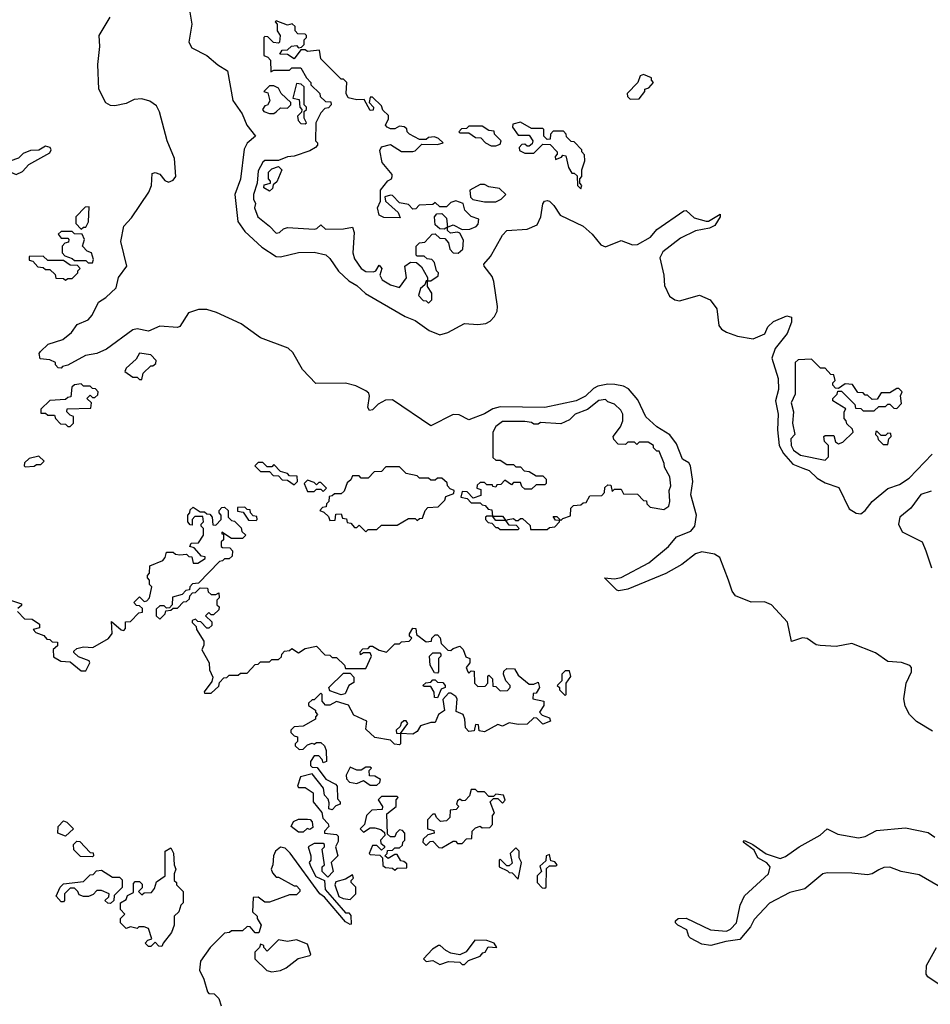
# Model space of a CAD drawing. Extents: x 2710666 to 2828562, y 857017 to 964538.
# Tile 9 of 138: x 2738050 to 2742115, y 869662 to 874055. Entities that reach past the tile are written whole.
import ezdxf

# ---------------------------------------------------------------- set-up
doc = ezdxf.new("R2010")
doc.units = 0

msp = doc.modelspace()

# ---------------------------------------------------------------- linework, layer by layer
at = {"layer": '0CON05XD'}
for points in [[(2738803.5, 874125), (2738819.2, 874035), (2738804.6, 873955), (2738818.8, 873928.8), (2738885.7, 873895), (2738935, 873853.1), (2738977.2, 873827.2), (2739001.5, 873695), (2739043.6, 873635), (2739064, 873584), (2739102.5, 873535), (2739066, 873504), (2739052.5, 873477.5), (2739035, 873343.3), (2739010.4, 873275), (2739023.1, 873155), (2739055, 873109.4), (2739130.5, 873040.5), (2739195, 872999.2), (2739215, 872997.7), (2739295, 873016.4), (2739365, 873017.3), (2739416.1, 873006.1), (2739435, 872989.2), (2739473, 872933), (2739519.3, 872889.2), (2739555, 872869.1), (2739593.1, 872833.1), (2739770.3, 872730.3), (2739815, 872713.3), (2739877.7, 872667.7), (2739925, 872648.7), (2739960.6, 872659.4), (2740035, 872700), (2740095, 872694.5), (2740130.3, 872699.7), (2740150, 872710), (2740169.1, 872730.9), (2740180.8, 872755), (2740182.8, 872775), (2740166.4, 872886.4), (2740159.1, 872909.1), (2740124.2, 872955), (2740122.5, 872965), (2740152.2, 872997.8), (2740176.8, 873043.3), (2740205, 873094.3), (2740225, 873114.3), (2740315, 873121.1), (2740360, 873140), (2740377.1, 873175), (2740386, 873234), (2740392.5, 873245), (2740405, 873248.8), (2740415.8, 873245.8), (2740435, 873226.2), (2740463.1, 873183.1), (2740565, 873134.5), (2740605, 873098.2), (2740645, 873050), (2740665, 873041.1), (2740735, 873070.5), (2740785, 873051.2), (2740807.3, 873052.7), (2740865.9, 873084.1), (2740895, 873118.9), (2741015, 873202), (2741025, 873203.3), (2741060.5, 873170.5), (2741115, 873156), (2741125, 873156.2), (2741177, 873187), (2741177.5, 873175), (2741153, 873137), (2741130, 873125), (2741067.6, 873112.4), (2740999.6, 873080.4), (2740921.4, 873018.6), (2740907, 872993), (2740925.3, 872915), (2740928.9, 872868.9), (2740951.2, 872821.2), (2740974.7, 872804.7), (2740995, 872800.8), (2741085, 872825.3), (2741131.9, 872805), (2741162.1, 872765), (2741171.2, 872691.2), (2741183.1, 872675), (2741205, 872661.2), (2741255, 872643.2), (2741325, 872631.3), (2741376.7, 872653.3), (2741390.5, 872685), (2741415, 872708.5), (2741475, 872733.3), (2741495, 872727.5), (2741495.8, 872705), (2741475.6, 872655), (2741421.8, 872588.3), (2741406.9, 872545), (2741436.1, 872453.9), (2741436.8, 872405), (2741424.6, 872355), (2741435.8, 872295), (2741433.5, 872225), (2741440, 872155), (2741459.5, 872119.5), (2741501.9, 872071.9), (2741546.2, 872053.8), (2741575, 872043.3), (2741610.1, 872010.1), (2741645, 871988.2), (2741707.2, 871967.2), (2741753, 871873), (2741783.8, 871853.8), (2741805, 871851.1), (2741825, 871865.6), (2741855.5, 871905), (2741925, 871963.5), (2741978.2, 871981.8), (2742020.7, 872009.3), (2742123, 872117)], [(2739595, 872399.6), (2739551.2, 872421.2), (2739505, 872434.1), (2739371.9, 872431.9), (2739313.1, 872495), (2739269.6, 872569.6), (2739249, 872589), (2739125.7, 872635), (2739038.6, 872698.6), (2738928.8, 872748.8), (2738885, 872762), (2738848.5, 872761.5), (2738803.4, 872746.6), (2738765, 872686.7), (2738755, 872682), (2738675, 872687.9), (2738625, 872665.6), (2738575, 872676.5), (2738555, 872671.5), (2738437.5, 872585), (2738395, 872566.2), (2738343.1, 872556.9), (2738265, 872513.3), (2738241.7, 872508.3), (2738235, 872500), (2738221.7, 872501.7), (2738210, 872515), (2738210, 872525), (2738185, 872537.5), (2738141.7, 872541.7), (2738137.5, 872565), (2738142.5, 872575), (2738176.7, 872606.7), (2738242.5, 872627.5), (2738281.1, 872658.9), (2738306, 872695), (2738355, 872715.6), (2738373.3, 872736.7), (2738401.4, 872795), (2738434.7, 872815.3), (2738480.9, 872859.1), (2738491.8, 872905), (2738528.8, 872955), (2738502.2, 873065), (2738515, 873133.3), (2738549.2, 873170.8), (2738626.5, 873285), (2738638.9, 873315), (2738640.8, 873369.2), (2738655, 873373.8), (2738675, 873366.2), (2738697.9, 873337.9), (2738715, 873330), (2738735, 873338.6), (2738746.7, 873355), (2738740.4, 873435), (2738708.8, 873515), (2738673.8, 873643.8), (2738660.7, 873670.8), (2738631.7, 873691.7), (2738595, 873701.6), (2738560.9, 873699.1), (2738525, 873681.2), (2738475, 873670.6), (2738455, 873672.5), (2738435, 873683.8), (2738403.3, 873745), (2738398.9, 873855), (2738407.9, 873935), (2738404.5, 873985), (2738453.6, 874066.4)], [(2739745, 872860), (2739776.4, 872903.6), (2739770, 872955), (2739795, 872973.3), (2739821.7, 872971.7), (2739843, 872953), (2739870, 872905), (2739870, 872890), (2739885, 872890), (2739918.3, 872911.7), (2739920, 872925), (2739910, 872935), (2739901.7, 872971.7), (2739890, 872985), (2739868.3, 872988.3), (2739855, 873000), (2739825, 873000), (2739820, 873005), (2739820, 873045), (2739835, 873060), (2739858.3, 873061.7), (2739891.7, 873098.3), (2739905, 873100), (2739925, 873080), (2739948.3, 873078.3), (2739965, 873060), (2739970.9, 873030.9), (2739984.6, 873014.6), (2740007.1, 873012.9), (2740028.8, 873031.2), (2740031.9, 873071.9), (2740015, 873102.5), (2740005, 873107.5), (2739972.5, 873102.5), (2739960, 873115), (2739960, 873130), (2739945, 873120), (2739925, 873122.5), (2739905, 873140), (2739902.5, 873175), (2739911.7, 873188.3), (2739935, 873190), (2739955, 873170), (2739960, 873130), (2739985, 873140), (2740025, 873118.8), (2740059.3, 873120.7), (2740088.3, 873131.7), (2740097, 873143), (2740100, 873165), (2740065, 873177.5), (2740036.7, 873205), (2740030, 873235), (2739997, 873247), (2739975, 873240), (2739955, 873220), (2739925, 873220), (2739905, 873240), (2739895, 873230), (2739833, 873227), (2739818.3, 873211.7), (2739805, 873210), (2739785, 873230), (2739745, 873237.5), (2739715, 873270), (2739705, 873272.5), (2739680, 873265), (2739682.5, 873245), (2739740, 873195), (2739748.3, 873171.7), (2739675, 873172.5), (2739655, 873182.5), (2739646.7, 873215), (2739660, 873245), (2739660, 873295), (2739693.6, 873336.4), (2739710, 873345), (2739712.5, 873355), (2739712.5, 873365), (2739668.3, 873418.3), (2739658.3, 873471.7), (2739665, 873487.5), (2739705, 873497.5), (2739755, 873467.5), (2739805, 873467.5), (2739815, 873470), (2739845, 873500), (2739915, 873497.5), (2739940, 873505), (2739920, 873525), (2739901.7, 873531.7), (2739875, 873530), (2739865, 873520), (2739835, 873520), (2739790, 873545), (2739780, 873555), (2739778.3, 873568.3), (2739767, 873577), (2739745, 873580), (2739725, 873567.5), (2739705, 873567.5), (2739690, 873575), (2739682.5, 873585), (2739697, 873613), (2739697, 873627), (2739671.7, 873651.7), (2739665, 873670), (2739625, 873710), (2739615, 873710), (2739610, 873685), (2739630, 873665), (2739628.3, 873651.7), (2739615, 873650), (2739588.3, 873698.3), (2739555, 873697.5), (2739517, 873707), (2739507.5, 873725), (2739510, 873775), (2739495, 873790), (2739485, 873790), (2739395, 873880), (2739388.3, 873918.3), (2739335, 873912.5), (2739325, 873920), (2739305, 873920), (2739275, 873880), (2739245, 873900), (2739211.7, 873901.7), (2739221.7, 873918.3), (2739245, 873920), (2739263, 873937), (2739285, 873940), (2739295, 873930), (2739308.3, 873931.7), (2739320, 873945), (2739320, 873965), (2739330, 873975), (2739330, 873985), (2739325, 873990), (2739291.7, 873991.7), (2739280, 874005), (2739280, 874025), (2739267, 874037), (2739245, 874030), (2739195, 874050), (2739190, 874045), (2739200, 874035), (2739200, 874005), (2739212.5, 873985), (2739210, 873955), (2739205, 873950), (2739183, 873953), (2739158.3, 873978.3), (2739145, 873980), (2739140, 873975), (2739140, 873895), (2739158.3, 873888.3), (2739170, 873875), (2739171.7, 873821.7), (2739185, 873830), (2739255, 873830), (2739265, 873840), (2739305, 873840), (2739330, 873795), (2739350, 873775), (2739350, 873765), (2739390, 873725), (2739391.7, 873711.7), (2739415, 873690), (2739438.3, 873688.3), (2739440, 873675), (2739428.3, 873661.7), (2739411.7, 873658.3), (2739395, 873640), (2739372.5, 873595), (2739370, 873515), (2739380, 873505), (2739380, 873495), (2739370, 873485), (2739345, 873470), (2739275, 873446.7), (2739245, 873443.3), (2739205, 873426.7), (2739145, 873426.7), (2739135, 873420), (2739115, 873380), (2739110, 873325), (2739094, 873275), (2739094.1, 873254.1), (2739102.5, 873235), (2739097.5, 873215), (2739113.3, 873175), (2739165, 873133.3), (2739195, 873103.3), (2739210, 873105), (2739227.5, 873122.5), (2739245, 873127.5), (2739365, 873120), (2739377, 873123), (2739395, 873140), (2739415, 873120), (2739495, 873122.5), (2739535, 873130), (2739542.5, 873105), (2739536.7, 873015), (2739545, 872987.5), (2739573.8, 872945), (2739595, 872931.2), (2739629.3, 872930.7), (2739640, 872935), (2739655, 872960), (2739666.7, 872945), (2739657.5, 872915), (2739667.5, 872895), (2739705, 872872.5), (2739745, 872860)], [(2740775, 873700), (2740815, 873702.5), (2740840, 873735), (2740840, 873745), (2740858.3, 873751.7), (2740880, 873775), (2740870, 873785), (2740870, 873795), (2740835, 873810), (2740820, 873805), (2740810, 873775), (2740762.5, 873725), (2740763, 873713), (2740775, 873700)], [(2739185, 873636.7), (2739195, 873643.3), (2739215, 873662.5), (2739245, 873660), (2739260, 873675), (2739260, 873685), (2739217.5, 873725), (2739205, 873750), (2739185, 873760), (2739165, 873760), (2739140, 873735), (2739158.3, 873728.3), (2739166.4, 873693.6), (2739156.4, 873673.6), (2739145, 873670), (2739133.3, 873655), (2739140, 873645), (2739165, 873636.7), (2739185, 873636.7)], [(2739325, 873590), (2739330, 873595), (2739320, 873615), (2739320, 873645), (2739330, 873655), (2739330, 873665), (2739320, 873675), (2739320, 873755), (2739307, 873767), (2739285, 873770), (2739270, 873705), (2739298.3, 873698.3), (2739300, 873665), (2739310, 873655), (2739308.3, 873641.7), (2739290, 873625), (2739292.5, 873605), (2739305, 873592.5), (2739325, 873590)], [(2740175, 873492.5), (2740195, 873500), (2740200, 873515), (2740170, 873545), (2740168.3, 873558.3), (2740145, 873560), (2740115, 873580), (2740055, 873580), (2740045, 873570), (2740021.7, 873568.3), (2740010, 873555), (2740015, 873550), (2740055, 873550), (2740085, 873530), (2740108.3, 873528.3), (2740130, 873505), (2740155, 873492.5), (2740175, 873492.5)], [(2740555, 873300), (2740560, 873315), (2740550, 873325), (2740550, 873345), (2740560, 873355), (2740560, 873385), (2740572.5, 873425), (2740571.7, 873451.7), (2740560, 873465), (2740560, 873475), (2740525, 873510), (2740511.7, 873511.7), (2740491.7, 873531.7), (2740490, 873545), (2740478.3, 873558.3), (2740431.7, 873558.3), (2740420, 873545), (2740418.3, 873521.7), (2740405, 873520), (2740390, 873535), (2740390, 873565), (2740385, 873570), (2740335, 873570), (2740285, 873597.5), (2740251.7, 873588.3), (2740250, 873575), (2740275, 873540), (2740325, 873540), (2740340, 873515), (2740338.3, 873501.7), (2740325, 873490), (2740315, 873490), (2740305, 873500), (2740291.7, 873498.3), (2740280, 873485), (2740281.7, 873471.7), (2740305, 873460), (2740345, 873460), (2740385, 873500), (2740418.3, 873498.3), (2740450, 873465), (2740450, 873455), (2740440, 873445), (2740441.7, 873431.7), (2740468.3, 873441.7), (2740475, 873450), (2740488.3, 873448.3), (2740500, 873395), (2740515, 873370), (2740525, 873370), (2740538.3, 873358.3), (2740540, 873315), (2740555, 873300)], [(2738035, 873363.8), (2738063, 873377), (2738091.2, 873408.8), (2738185, 873461.2), (2738190, 873475), (2738186.2, 873485), (2738165, 873490), (2738135, 873472.5), (2738098.3, 873471.7), (2738065, 873457.5), (2738045, 873437.5), (2738006.1, 873423.9), (2738002, 873392), (2738013.6, 873373.6), (2738035, 873363.8)], [(2739165, 873290), (2739140, 873305), (2739141.7, 873318.3), (2739170, 873325), (2739170, 873335), (2739160, 873345), (2739160, 873375), (2739175, 873390), (2739205, 873400), (2739220, 873385), (2739198.3, 873331.7), (2739181.7, 873318.3), (2739178.3, 873301.7), (2739165, 873290)], [(2740175, 873242.5), (2740200, 873255), (2740220, 873275), (2740191.7, 873301.7), (2740145, 873310), (2740125, 873320), (2740105, 873320), (2740060, 873295), (2740063, 873263), (2740073, 873253), (2740125, 873242.5), (2740175, 873242.5)], [(2738325, 873120), (2738335, 873130), (2738345, 873130), (2738357, 873153), (2738360, 873220), (2738341.7, 873218.3), (2738300, 873175), (2738300, 873145), (2738325, 873120)], [(2738375, 872970), (2738380, 872985), (2738370, 873015), (2738351.7, 873021.7), (2738330, 873045), (2738340, 873075), (2738328.3, 873098.3), (2738295, 873100), (2738285, 873110), (2738235, 873110), (2738221.7, 873098.3), (2738235, 873080), (2738265, 873080), (2738270, 873075), (2738268.3, 873061.7), (2738251.7, 873058.3), (2738240, 873045), (2738240, 873015), (2738251.7, 873001.7), (2738285, 872990), (2738295, 872980), (2738345, 872980), (2738355, 872970), (2738375, 872970)], [(2738255, 872892.5), (2738265, 872900), (2738285, 872900), (2738310, 872925), (2738310, 872935), (2738320, 872945), (2738308.3, 872958.3), (2738275, 872960), (2738245, 872980), (2738175, 872980), (2738155, 873000), (2738091.7, 872998.3), (2738091.7, 872981.7), (2738108.3, 872978.3), (2738131.7, 872951.7), (2738155, 872950), (2738165, 872940), (2738185, 872940), (2738208.3, 872918.3), (2738211.7, 872901.7), (2738245, 872900), (2738255, 872892.5)], [(2739875, 872790), (2739890, 872805), (2739890, 872835), (2739870, 872865), (2739870, 872890), (2739865, 872890), (2739858.3, 872871.7), (2739840, 872855), (2739830, 872825), (2739851.7, 872801.7), (2739865, 872800), (2739875, 872790)], [(2738595, 872450), (2738601.7, 872478.3), (2738635, 872510), (2738645, 872510), (2738658.3, 872521.7), (2738660, 872535), (2738635, 872560), (2738585, 872567.5), (2738569.3, 872540.7), (2738525, 872500), (2738520, 872485), (2738555, 872460), (2738575, 872460), (2738585, 872450), (2738595, 872450)], [(2741645, 872090), (2741660, 872105), (2741660, 872155), (2741643, 872173), (2741640, 872195), (2741645, 872200), (2741685, 872200), (2741691.7, 872171.7), (2741705, 872162.5), (2741725, 872170), (2741770, 872215), (2741768.3, 872228.3), (2741741.7, 872251.7), (2741740, 872265), (2741730, 872275), (2741730, 872305), (2741738.3, 872318.3), (2741680, 872355), (2741680, 872365), (2741700, 872385), (2741701.7, 872398.3), (2741718.3, 872398.3), (2741778.3, 872338.3), (2741781.7, 872321.7), (2741805, 872320), (2741815, 872310), (2741865, 872310), (2741885, 872330), (2741915, 872330), (2741925, 872340), (2741935, 872340), (2741951.7, 872321.7), (2741965, 872320), (2741987, 872343), (2741982.5, 872377.5), (2741990, 872395), (2741975, 872410), (2741965, 872410), (2741935, 872390), (2741895, 872390), (2741878.3, 872361.7), (2741855, 872360), (2741835, 872380), (2741825, 872380), (2741815, 872390), (2741791.7, 872391.7), (2741767, 872427), (2741735, 872430), (2741705, 872410), (2741691.7, 872411.7), (2741680, 872425), (2741680, 872435), (2741690, 872445), (2741685, 872470), (2741671.7, 872471.7), (2741645, 872500), (2741625, 872500), (2741585, 872540), (2741525, 872537.5), (2741512.5, 872525), (2741511.2, 872385), (2741494.3, 872345), (2741504.2, 872305), (2741500, 872255), (2741510, 872205), (2741493.1, 872185), (2741493.5, 872155), (2741505, 872134.2), (2741535, 872112.5), (2741645, 872090)], [(2738275, 872240), (2738290, 872255), (2738290, 872285), (2738275, 872290), (2738260, 872305), (2738261.7, 872318.3), (2738368.3, 872321.7), (2738370, 872345), (2738350, 872365), (2738365, 872380), (2738375, 872370), (2738385, 872370), (2738398.3, 872381.7), (2738400, 872395), (2738388.3, 872408.3), (2738375, 872410), (2738365, 872420), (2738335, 872420), (2738325, 872430), (2738295, 872426.2), (2738282.5, 872415), (2738278.3, 872371.7), (2738265, 872370), (2738255, 872360), (2738185, 872356.2), (2738145, 872317.5), (2738145, 872300), (2738165, 872300), (2738175, 872290), (2738205, 872290), (2738210, 872275), (2738231.7, 872251.7), (2738255, 872250), (2738265, 872240), (2738275, 872240)], [(2742125, 870880.4), (2742053.7, 870923.7), (2742022.5, 870955), (2742002.3, 870992.3), (2741996.2, 871025), (2742007.5, 871095), (2742030.9, 871145), (2742031.1, 871165), (2742023.9, 871173.9), (2741986.8, 871186.8), (2741925, 871191.3), (2741870.1, 871230.1), (2741765, 871272), (2741695, 871259.2), (2741623, 871263), (2741605, 871266.2), (2741565, 871293.8), (2741545, 871297.9), (2741495, 871281.2), (2741477.5, 871367.5), (2741405.6, 871445), (2741375, 871457.8), (2741315, 871456.2), (2741245.8, 871485), (2741230.5, 871505), (2741214.6, 871555), (2741175.8, 871655.8), (2741151.1, 871671.1), (2741095, 871680.7), (2741067.6, 871672.4), (2741005.2, 871624.8), (2740935, 871584.7), (2740765, 871514.5), (2740725, 871506.2), (2740715, 871510), (2740660, 871565), (2740705, 871560.8), (2740735, 871566.7), (2740858.5, 871631.5), (2740945.8, 871704.2), (2740981.9, 871748.1), (2741046.2, 871773.8), (2741064.1, 871795.9), (2741071.1, 871845), (2741046.2, 871935), (2741055.6, 871995), (2741044, 872065), (2741037.5, 872077.5), (2741009.4, 872095), (2740982.6, 872162.6), (2740952.6, 872202.6), (2740895, 872238.2), (2740845, 872283.3), (2740809.2, 872359.2), (2740768.1, 872408.1), (2740745, 872420.7), (2740707.5, 872427.5), (2740675, 872428.6), (2740630.6, 872419.4), (2740610.9, 872409.2), (2740576.2, 872375), (2740533.8, 872355), (2740395, 872324.8), (2740195, 872327.8), (2740161.5, 872318.5), (2740125, 872296.7), (2740055, 872269.4), (2740011.4, 872291.4), (2739985, 872294.2), (2739885, 872243.3), (2739715, 872359.3), (2739683, 872357), (2739650.5, 872339.5), (2739625, 872314.2), (2739611.7, 872311.7), (2739604.5, 872325), (2739612.3, 872375), (2739608.1, 872388.1), (2739595, 872399.6)], [(2740405, 871780), (2740415, 871790), (2740438.3, 871791.7), (2740460, 871815), (2740460, 871820), (2740441.7, 871821.7), (2740431.7, 871838.3), (2740448.3, 871838.3), (2740465, 871820), (2740475, 871830), (2740508.3, 871841.7), (2740510, 871875), (2740521.7, 871888.3), (2740555, 871890), (2740565, 871900), (2740578.3, 871901.7), (2740595, 871930), (2740648.3, 871931.7), (2740660, 871945), (2740661.7, 871968.3), (2740675, 871980), (2740688.3, 871978.3), (2740695, 871950), (2740705, 871960), (2740735, 871960), (2740745, 871940), (2740808.3, 871938.3), (2740835, 871910), (2740848.3, 871908.3), (2740850, 871895), (2740865, 871880), (2740925, 871870), (2740947.5, 871885), (2740952.5, 871905), (2740950, 871955), (2740957.5, 871975), (2740952.5, 872015), (2740928.3, 872058.3), (2740927.5, 872075), (2740905, 872130), (2740895, 872130), (2740880, 872145), (2740880, 872155), (2740855, 872170), (2740815, 872170), (2740805, 872160), (2740795, 872170), (2740765, 872170), (2740755, 872160), (2740721.7, 872161.7), (2740701.7, 872181.7), (2740700, 872195), (2740731.7, 872238.3), (2740742.5, 872265), (2740742.5, 872295), (2740733, 872313), (2740705, 872340), (2740675, 872350), (2740665, 872360), (2740635, 872356), (2740584.1, 872315.9), (2740530, 872295), (2740505, 872270), (2740465, 872252.5), (2740375, 872257.5), (2740365, 872250), (2740345, 872250), (2740335, 872257.5), (2740305, 872262.5), (2740205, 872262.5), (2740175, 872240), (2740162.5, 872215), (2740161.7, 872101.7), (2740175, 872090), (2740195, 872090), (2740225, 872070), (2740255, 872070), (2740265, 872060), (2740285, 872060), (2740301.7, 872041.7), (2740325, 872040), (2740355, 872020), (2740385, 872020), (2740400, 872005), (2740400, 871985), (2740395, 871980), (2740355, 871980), (2740335, 871960), (2740305, 871960), (2740291.7, 871971.7), (2740285, 871990), (2740255, 871990), (2740245, 871980), (2740215, 872000), (2740198.3, 871981.7), (2740180, 871980), (2740175, 871970), (2740161.7, 871971.7), (2740160, 871980), (2740135, 871980), (2740125, 871990), (2740105, 871990), (2740091.7, 871978.3), (2740090, 871965), (2740108.3, 871958.3), (2740108.3, 871931.7), (2740075, 871920), (2740048.3, 871948.3), (2740025, 871950), (2740020, 871925), (2740048.3, 871918.3), (2740065, 871900), (2740105, 871900), (2740115, 871890), (2740128.3, 871888.3), (2740141.7, 871871.7), (2740158.3, 871868.3), (2740160, 871840), (2740205, 871840), (2740220, 871820), (2740230, 871825), (2740255, 871830), (2740265, 871820), (2740275, 871820), (2740285, 871830), (2740295, 871830), (2740328.3, 871798.3), (2740330, 871780), (2740405, 871780)], [(2741925, 872160), (2741930, 872185), (2741940, 872195), (2741938.3, 872208.3), (2741925, 872210), (2741915, 872200), (2741895, 872200), (2741878.3, 872218.3), (2741871.7, 872218.3), (2741870, 872205), (2741880, 872195), (2741881.7, 872181.7), (2741905, 872160), (2741925, 872160)], [(2738075, 872060), (2738115, 872062.5), (2738125, 872070), (2738145, 872070), (2738160, 872085), (2738135, 872107.5), (2738093, 872097), (2738071.7, 872078.3), (2738070, 872065), (2738075, 872060)], [(2739275, 871980), (2739290, 871995), (2739288.3, 872018.3), (2739255, 872020), (2739245, 872030), (2739215, 872040), (2739185, 872070), (2739175, 872060), (2739155, 872060), (2739135, 872080), (2739115, 872080), (2739100, 872065), (2739125, 872040), (2739165, 872040), (2739181.7, 872021.7), (2739205, 872020), (2739221.7, 872001.7), (2739245, 872000), (2739275, 871980)], [(2739595, 871770), (2739605, 871780), (2739645, 871780), (2739665, 871800), (2739735, 871800), (2739785, 871830), (2739815, 871830), (2739825, 871820), (2739835, 871830), (2739848.3, 871831.7), (2739860, 871865), (2739871.7, 871878.3), (2739918.3, 871881.7), (2739948.3, 871911.7), (2739951.7, 871928.3), (2739988.3, 871941.7), (2739990, 871955), (2739971.7, 871961.7), (2739960, 871975), (2739958.3, 871988.3), (2739935, 872010), (2739915, 872010), (2739905, 872000), (2739885, 872000), (2739875, 872010), (2739835, 872010), (2739825, 872020), (2739775, 872030), (2739745, 872060), (2739685, 872060), (2739665, 872040), (2739631.7, 872038.3), (2739605, 872010), (2739575, 872010), (2739565, 872020), (2739535, 872020), (2739528.3, 872001.7), (2739511.7, 871988.3), (2739498.3, 871951.7), (2739485, 871940), (2739455, 871940), (2739445, 871930), (2739431.7, 871928.3), (2739430, 871905), (2739420, 871895), (2739418.3, 871881.7), (2739401.7, 871878.3), (2739390, 871865), (2739408.3, 871858.3), (2739428.3, 871838.3), (2739435, 871820), (2739458.3, 871821.7), (2739461.7, 871848.3), (2739485, 871850), (2739491.7, 871831.7), (2739508.3, 871828.3), (2739511.7, 871811.7), (2739528.3, 871808.3), (2739545, 871790), (2739555, 871790), (2739565, 871800), (2739595, 871770)], [(2739405, 871950), (2739420, 871965), (2739395, 871990), (2739385, 871990), (2739375, 871980), (2739365, 871990), (2739335, 872000), (2739320, 871985), (2739335, 871950), (2739365, 871950), (2739375, 871960), (2739395, 871960), (2739405, 871950)], [(2742119.2, 871950.8), (2742073.3, 871936.7), (2742028.5, 871875), (2741979.5, 871835), (2741973.5, 871805), (2741989.6, 871769.6), (2742079.4, 871725), (2742094.5, 871685), (2742119.9, 871609.9)], [(2738040, 871415), (2738071.7, 871381.7), (2738105, 871380), (2738138.3, 871358.3), (2738138.3, 871341.7), (2738110, 871335), (2738121.7, 871321.7), (2738158.3, 871308.3), (2738171.7, 871291.7), (2738185, 871290), (2738195, 871280), (2738218.3, 871278.3), (2738218.3, 871261.7), (2738200, 871245), (2738201.7, 871211.7), (2738233, 871193), (2738275, 871190), (2738325, 871150), (2738345, 871150), (2738362.5, 871185), (2738360, 871195), (2738313, 871213), (2738291.7, 871231.7), (2738291.7, 871238.3), (2738305, 871250), (2738335, 871257.5), (2738376.4, 871253.6), (2738446.4, 871293.6), (2738463, 871317), (2738460, 871370), (2738503.3, 871333.3), (2738515, 871330), (2738521.7, 871338.3), (2738521.7, 871368.3), (2738545, 871370), (2738581.7, 871408.3), (2738598.3, 871411.7), (2738598.3, 871428.3), (2738585, 871440), (2738571.7, 871441.7), (2738560, 871455), (2738585, 871480), (2738605, 871460), (2738618.3, 871461.7), (2738630, 871475), (2738640, 871525), (2738630, 871535), (2738630, 871555), (2738620, 871565), (2738620, 871575), (2738630, 871585), (2738631.7, 871618.3), (2738688.3, 871641.7), (2738700, 871655), (2738705, 871680), (2738735, 871680), (2738745, 871670), (2738765, 871667.5), (2738795, 871670), (2738805, 871660), (2738818.3, 871658.3), (2738825, 871630), (2738845, 871630), (2738878.3, 871651.7), (2738878.3, 871658.3), (2738861.7, 871661.7), (2738828.3, 871698.3), (2738810, 871705), (2738815, 871720), (2738848.3, 871721.7), (2738870, 871755), (2738870, 871785), (2738860, 871795), (2738860, 871805), (2738870, 871815), (2738868.3, 871838.3), (2738831.7, 871838.3), (2738820, 871825), (2738820, 871800), (2738811.7, 871801.7), (2738800, 871815), (2738800, 871845), (2738810, 871855), (2738811.7, 871868.3), (2738825, 871880), (2738855, 871860), (2738875, 871860), (2738885, 871850), (2738898.3, 871848.3), (2738910, 871835), (2738911.7, 871801.7), (2738925, 871800), (2738950, 871825), (2738950, 871845), (2738940, 871855), (2738940, 871865), (2738951.7, 871878.3), (2738965, 871880), (2738980, 871865), (2738980, 871835), (2738995, 871820)], [(2739105, 871820), (2739110, 871825), (2739108.3, 871838.3), (2739091.7, 871841.7), (2739080, 871855), (2739078.3, 871868.3), (2739065, 871870), (2739055, 871880), (2739021.7, 871878.3), (2739021.7, 871861.7), (2739048.3, 871858.3), (2739071.7, 871821.7), (2739105, 871820)], [(2738995, 871820), (2739008.3, 871818.3), (2739038.3, 871788.3), (2739041.7, 871771.7), (2739060, 871755), (2739045, 871740), (2738995, 871740), (2738951.7, 871768.3), (2738951.7, 871761.7), (2738960, 871760), (2738960, 871735), (2738950, 871725), (2738950, 871705), (2738955, 871700), (2738988.3, 871698.3), (2739000, 871685), (2738998.3, 871661.7), (2738985, 871650), (2738965, 871650), (2738955, 871640), (2738941.7, 871638.3), (2738848.3, 871541.7), (2738821.7, 871538.3), (2738810, 871525), (2738808.3, 871511.7), (2738791.7, 871508.3), (2738775, 871490), (2738731.7, 871478.3), (2738730, 871445), (2738718.3, 871431.7), (2738705, 871430), (2738695, 871440), (2738675, 871440), (2738660, 871425), (2738660, 871395), (2738675, 871380), (2738700, 871405), (2738701.7, 871418.3), (2738725, 871420), (2738735, 871430), (2738755, 871430), (2738781.7, 871458.3), (2738795, 871460), (2738808.3, 871471.7), (2738810, 871485), (2738821.7, 871498.3), (2738835, 871500), (2738855, 871520), (2738888.3, 871518.3), (2738891.7, 871501.7), (2738905, 871490), (2738925, 871490), (2738938.3, 871498.3), (2738940, 871475), (2738930, 871465), (2738930, 871445), (2738940, 871435), (2738938.3, 871421.7), (2738915, 871400), (2738905, 871400), (2738895, 871410), (2738880, 871395), (2738908.3, 871368.3), (2738908.3, 871351.7), (2738895, 871340), (2738885, 871340), (2738858.3, 871368.3), (2738845, 871370), (2738835, 871380), (2738820, 871375), (2738820, 871365), (2738838.3, 871348.3), (2738840, 871335), (2738871.7, 871281.7), (2738872.5, 871265), (2738863.6, 871243.6), (2738896.2, 871186.2), (2738897.5, 871155), (2738911.7, 871121.7), (2738908.3, 871101.7), (2738873, 871057), (2738875, 871050), (2738905, 871050), (2738938.3, 871081.7), (2738941.7, 871098.3), (2738961.7, 871118.3), (2738975, 871120), (2738985, 871130), (2739025, 871130), (2739035, 871140), (2739065, 871140), (2739101.7, 871178.3), (2739115, 871180), (2739125, 871190), (2739165, 871190), (2739175, 871200), (2739205, 871200), (2739218.3, 871211.7), (2739220, 871225), (2739231.7, 871238.3), (2739255, 871240), (2739265, 871250), (2739295, 871230), (2739325, 871250), (2739375, 871260), (2739411.7, 871221.7), (2739435, 871220), (2739445, 871210), (2739465, 871210), (2739500, 871175), (2739505, 871160), (2739595, 871160), (2739620, 871215), (2739615, 871230), (2739585, 871230), (2739571.7, 871221.7), (2739570, 871235), (2739581.7, 871248.3), (2739605, 871250), (2739615, 871260), (2739625, 871260), (2739655, 871242.5), (2739687, 871233), (2739725, 871270), (2739745, 871270), (2739755, 871280), (2739788.3, 871281.7), (2739800, 871295), (2739790, 871305), (2739790, 871315), (2739805, 871340), (2739818.3, 871338.3), (2739821.7, 871311.7), (2739865, 871280), (2739888.3, 871281.7), (2739890, 871295), (2739905, 871310), (2739915, 871310), (2739927, 871297), (2739931.7, 871271.7), (2739961.7, 871241.7), (2739975, 871240), (2739985, 871250), (2740015, 871260), (2740030, 871245), (2740041.7, 871211.7), (2740060, 871205), (2740060, 871185), (2740042.5, 871165), (2740050, 871145), (2740055, 871140), (2740065, 871150), (2740078.3, 871148.3), (2740080, 871095), (2740095, 871080), (2740128.3, 871081.7), (2740140, 871095), (2740140, 871125), (2740145, 871130), (2740160, 871115), (2740161.7, 871081.7), (2740175, 871080), (2740195, 871060), (2740228.3, 871061.7), (2740240, 871075), (2740240, 871085), (2740220, 871105), (2740210, 871135), (2740211.7, 871148.3), (2740225, 871160), (2740258.3, 871158.3), (2740275, 871130), (2740325, 871090), (2740345, 871090), (2740365, 871100), (2740370, 871075), (2740355, 871050), (2740341.7, 871048.3), (2740340, 871025), (2740390, 871015), (2740390, 870995), (2740370, 870965), (2740381.7, 870951.7), (2740415, 870940), (2740420, 870925), (2740385, 870912.5), (2740358.3, 870938.3), (2740345, 870940), (2740315, 870912.5), (2740275, 870910), (2740235, 870917.5), (2740205, 870902.5), (2740185, 870910), (2740125, 870877.5), (2740101.7, 870881.7), (2740098.3, 870908.3), (2740085, 870910), (2740078.3, 870881.7), (2740055, 870880), (2740040, 870895), (2740037.5, 870935), (2740030, 870955), (2739998.3, 870968.3), (2740002.5, 871025), (2739997.5, 871035), (2739975, 871050), (2739965, 871050), (2739938.3, 871021.7), (2739947, 870973), (2739920, 870955), (2739905, 870920), (2739885, 870920), (2739840, 870905), (2739825, 870880), (2739805, 870867.5), (2739750, 870870), (2739782.5, 870915), (2739775, 870927.5), (2739765, 870927.5), (2739753.6, 870916.4), (2739748.3, 870901.7), (2739730, 870885), (2739731.7, 870871.7), (2739750, 870870), (2739750, 870825), (2739745, 870820), (2739723, 870823), (2739705, 870840), (2739635, 870852.5), (2739595, 870890), (2739600, 870925), (2739541.7, 870951.7), (2739517.5, 870997.5), (2739465, 871012.5), (2739435, 870997.5), (2739415, 870997.5), (2739400, 871015), (2739400, 871045), (2739395, 871050), (2739365, 871020), (2739355, 871020), (2739340, 871005), (2739340, 870995), (2739370, 870975), (2739370, 870965), (2739380, 870955), (2739370, 870945), (2739370, 870935), (2739315, 870902.5), (2739275, 870900), (2739260, 870885), (2739260, 870875), (2739275, 870860), (2739290, 870855), (2739290, 870835), (2739280, 870825), (2739280, 870815), (2739298.3, 870798.3), (2739315, 870800), (2739335, 870820), (2739355, 870827.5), (2739365, 870822.5), (2739375, 870830), (2739395, 870830), (2739410, 870815), (2739417.5, 870795), (2739420, 870745), (2739405, 870740), (2739400, 870755), (2739385, 870770), (2739365, 870770), (2739347.5, 870745), (2739348.3, 870728.3), (2739355, 870720), (2739378.3, 870718.3), (2739417, 870667), (2739460, 870645), (2739467.5, 870635), (2739468.3, 870578.3), (2739480, 870565), (2739480, 870555), (2739461.7, 870548.3), (2739445, 870530), (2739430, 870535), (2739431.7, 870561.7), (2739427, 870577), (2739410, 870595), (2739407, 870627), (2739355, 870690), (2739303.6, 870676.4), (2739290, 870635), (2739295, 870630), (2739325, 870630), (2739360, 870605), (2739360, 870565), (2739398.3, 870518.3), (2739403, 870493), (2739427, 870467), (2739430, 870455), (2739410, 870435), (2739410, 870425), (2739465, 870420), (2739471.7, 870411.7), (2739471.7, 870388.3), (2739460, 870365), (2739470, 870325), (2739440, 870295), (2739450, 870255), (2739425, 870230), (2739400, 870255), (2739400, 870275), (2739410, 870285), (2739400, 870355), (2739410, 870365), (2739410, 870375), (2739405, 870380), (2739365, 870380), (2739337.5, 870365), (2739350, 870325), (2739350, 870305), (2739342.5, 870295), (2739350, 870275), (2739372.5, 870232.5), (2739410, 870215), (2739414.2, 870174.2), (2739455, 870126.7), (2739505, 870070), (2739520, 870070), (2739528.3, 870058.3), (2739530, 870020), (2739525, 870017.5), (2739505, 870030), (2739410, 870140), (2739390, 870155), (2739257.1, 870337.1), (2739235, 870358.8), (2739215, 870363.3), (2739192.5, 870345), (2739182.5, 870325), (2739180, 870285), (2739172.5, 870265), (2739178.3, 870248.3), (2739195, 870230), (2739205, 870230), (2739275, 870190), (2739285, 870190), (2739300, 870175), (2739300, 870165), (2739285, 870150), (2739255, 870150), (2739165, 870117.5), (2739145, 870117.5), (2739115, 870140), (2739091.7, 870138.3), (2739090, 870075), (2739110, 870055), (2739110, 870045), (2739127.5, 870015), (2739118.3, 869981.7), (2739101.7, 869981.7), (2739078.3, 870008.3), (2739065, 870010), (2739045, 869990), (2738995, 869990), (2738987, 869983), (2738965, 869980), (2738900, 869915), (2738857.5, 869855), (2738852.5, 869815), (2738872.5, 869775), (2738888.3, 869718.3), (2738895, 869710), (2738918.3, 869708.3), (2738938.3, 869688.3), (2738950, 869655)], [(2740275, 871780), (2740280, 871785), (2740268.3, 871798.3), (2740235, 871800), (2740220, 871820), (2740175, 871820), (2740160, 871840), (2740135, 871840), (2740130, 871835), (2740130, 871825), (2740141.7, 871811.7), (2740158.3, 871808.3), (2740175, 871790), (2740185, 871790), (2740195, 871780), (2740275, 871780)], [(2737991.7, 871471.7), (2738058.3, 871448.3), (2738058.3, 871441.7), (2738041.7, 871428.3)], [(2739915, 871140), (2739901.7, 871141.7), (2739882.5, 871175), (2739880, 871215), (2739895, 871230), (2739925, 871230), (2739930, 871225), (2739930, 871215), (2739920, 871205), (2739920, 871145), (2739915, 871140)], [(2740485, 871040), (2740490, 871045), (2740490, 871095), (2740510, 871125), (2740505, 871150), (2740485, 871150), (2740470, 871135), (2740470, 871105), (2740450, 871085), (2740460, 871075), (2740460, 871065), (2740485, 871040)], [(2739485, 871042.5), (2739435, 871060), (2739430, 871075), (2739495, 871140), (2739525, 871140), (2739541.7, 871121.7), (2739541.7, 871098.3), (2739520, 871085), (2739502.5, 871047.5), (2739485, 871042.5)], [(2739915, 871030), (2739901.7, 871031.7), (2739900, 871055), (2739885, 871080), (2739855, 871080), (2739850, 871085), (2739863, 871097), (2739885, 871100), (2739895, 871110), (2739905, 871110), (2739915, 871100), (2739938.3, 871098.3), (2739950, 871085), (2739950, 871075), (2739931.7, 871068.3), (2739915, 871030)], [(2739645, 870640), (2739658.3, 870651.7), (2739660, 870665), (2739635, 870680), (2739611.7, 870681.7), (2739610, 870705), (2739620, 870715), (2739615, 870720), (2739595, 870720), (2739575, 870707.5), (2739555, 870707.5), (2739525, 870720), (2739507.5, 870685), (2739508.3, 870668.3), (2739523, 870653), (2739555, 870647.5), (2739585, 870660), (2739615, 870640), (2739645, 870640)], [(2739935, 870360), (2739985, 870390), (2739995, 870390), (2740005, 870380), (2740025, 870380), (2740045, 870400), (2740068.3, 870401.7), (2740070, 870435), (2740085, 870450), (2740105, 870457.5), (2740115, 870450), (2740148.3, 870451.7), (2740160, 870465), (2740160, 870505), (2740170, 870515), (2740150, 870565), (2740165, 870580), (2740185, 870580), (2740205, 870560), (2740217.5, 870572.5), (2740210, 870595), (2740175, 870600), (2740165, 870590), (2740145, 870590), (2740125, 870610), (2740095, 870610), (2740085, 870620), (2740065, 870620), (2740058.3, 870591.7), (2740038.3, 870571.7), (2740025, 870570), (2740015, 870577.5), (2740005, 870570), (2740000, 870555), (2740010, 870545), (2739998.3, 870531.7), (2739971.7, 870528.3), (2739970, 870495), (2739955, 870480), (2739928.3, 870478.3), (2739910, 870495), (2739905, 870510), (2739895, 870510), (2739870, 870485), (2739870, 870445), (2739898.3, 870438.3), (2739900, 870425), (2739871.7, 870418.3), (2739851.7, 870398.3), (2739850, 870385), (2739865, 870370), (2739881.7, 870388.3), (2739895, 870390), (2739921.7, 870361.7), (2739935, 870360)], [(2739725, 870260), (2739735, 870270), (2739778.3, 870271.7), (2739778.3, 870288.3), (2739765, 870300), (2739751.7, 870301.7), (2739735, 870330), (2739725, 870330), (2739695, 870312.5), (2739680, 870325), (2739690, 870335), (2739691.7, 870348.3), (2739715, 870350), (2739725, 870360), (2739745, 870360), (2739758.3, 870371.7), (2739760, 870385), (2739770, 870395), (2739770, 870425), (2739758.3, 870438.3), (2739745, 870440), (2739730, 870425), (2739725, 870410), (2739705, 870410), (2739691.7, 870421.7), (2739688.3, 870511.7), (2739730, 870545), (2739730, 870575), (2739740, 870585), (2739735, 870590), (2739665, 870590), (2739650, 870575), (2739670, 870545), (2739668.3, 870531.7), (2739621.7, 870528.3), (2739597.5, 870505), (2739590, 870465), (2739570, 870445), (2739585, 870430), (2739615, 870450), (2739635, 870450), (2739661.7, 870441.7), (2739678.3, 870428.3), (2739680, 870415), (2739660, 870395), (2739661.7, 870381.7), (2739678.3, 870368.3), (2739678.3, 870361.7), (2739665, 870350), (2739645, 870370), (2739625, 870370), (2739610, 870335), (2739615, 870330), (2739658.3, 870328.3), (2739670, 870315), (2739671.7, 870281.7), (2739683, 870273), (2739715, 870270), (2739725, 870260)], [(2739315, 870430), (2739295, 870430), (2739262.5, 870455), (2739271.7, 870478.3), (2739295, 870487.5), (2739335, 870487.5), (2739346.2, 870486.2), (2739356.4, 870476.4), (2739358.3, 870451.7), (2739345, 870442.5), (2739333, 870447), (2739315, 870430)], [(2738255, 870412.5), (2738220, 870425), (2738222.5, 870455), (2738245, 870480), (2738260, 870475), (2738290, 870445), (2738255, 870412.5)], [(2742150.1, 870190.1), (2742065, 870240.3), (2741985, 870254.7), (2741935, 870274.2), (2741907.1, 870272.9), (2741885, 870262.3), (2741856.1, 870243.9), (2741835, 870240), (2741765, 870247.1), (2741655, 870248.5), (2741636, 870244), (2741555, 870177.8), (2741488.3, 870161.7), (2741397.3, 870112.7), (2741329.5, 870040.5), (2741311.7, 870008.3), (2741265, 869951.2), (2741203, 869943), (2741135.9, 869924.1), (2741095, 869930), (2741045, 869956.7), (2741036.7, 869965), (2741027.5, 869995), (2740987.5, 870015), (2740977.5, 870025), (2740977.5, 870035), (2740990, 870045), (2741025, 870047.1), (2741134.4, 869994.4), (2741205, 869989.2), (2741223.2, 869996.8), (2741250, 870025), (2741265.7, 870105), (2741285, 870145.8), (2741393.1, 870245), (2741400, 870275), (2741385, 870292.7), (2741345.7, 870315), (2741329.3, 870349.3), (2741280, 870385), (2741285, 870392.5), (2741323.3, 870375), (2741383, 870333), (2741445, 870312.5), (2741468.8, 870321.2), (2741530, 870365), (2741623.2, 870416.8), (2741655, 870445.6), (2741701.8, 870421.7), (2741795, 870405.3), (2741825, 870411.5), (2741875, 870437.9), (2742005, 870449.1), (2742105, 870428.8), (2742135, 870407.5)], [(2738375, 870320), (2738321.7, 870321.7), (2738291.7, 870351.7), (2738290, 870375), (2738305, 870390), (2738318.3, 870388.3), (2738365, 870340), (2738378.3, 870338.3), (2738380, 870325), (2738375, 870320)], [(2738685, 869920), (2738671.7, 869921.7), (2738655, 869940), (2738635, 869920), (2738625, 869920), (2738610, 869935), (2738621.7, 869948.3), (2738640, 869955), (2738625, 870000), (2738605, 870007.5), (2738582.5, 870007.5), (2738575, 870000), (2738545, 870007.5), (2738525, 870000), (2738500, 870025), (2738500, 870045), (2738520, 870065), (2738500, 870085), (2738500, 870115), (2738525, 870130), (2738531.7, 870148.3), (2738558.3, 870161.7), (2738558.3, 870201.7), (2738565, 870210), (2738585, 870210), (2738597.5, 870197.5), (2738597.5, 870182.5), (2738580, 870165), (2738595, 870150), (2738605, 870160), (2738638.3, 870161.7), (2738651.7, 870178.3), (2738660.7, 870209.3), (2738700, 870235), (2738700, 870345), (2738725, 870360), (2738736.4, 870336.4), (2738740, 870285), (2738747.5, 870265), (2738740, 870245), (2738740, 870215), (2738750, 870205), (2738750, 870195), (2738780, 870165), (2738780, 870115), (2738770, 870105), (2738760, 870075), (2738740, 870055), (2738740, 870015), (2738727, 869983), (2738690, 869935), (2738685, 869920)], [(2740275, 870220), (2740290, 870295), (2740280, 870315), (2740280, 870345), (2740265, 870360), (2740240, 870335), (2740248.3, 870291.7), (2740235, 870280), (2740225, 870280), (2740195, 870310), (2740190, 870305), (2740190, 870275), (2740228.3, 870258.3), (2740235, 870250), (2740248.3, 870248.3), (2740275, 870220)], [(2740395, 870180), (2740400, 870185), (2740401.7, 870268.3), (2740415, 870280), (2740445, 870280), (2740450, 870285), (2740438.3, 870298.3), (2740421.7, 870301.7), (2740415, 870330), (2740400, 870325), (2740398.3, 870301.7), (2740371.7, 870278.3), (2740380, 870255), (2740360, 870235), (2740360, 870205), (2740381.7, 870181.7), (2740395, 870180)], [(2738455, 870112.5), (2738443, 870113), (2738430, 870125), (2738448.3, 870141.7), (2738450, 870155), (2738415, 870170), (2738395, 870170), (2738378.3, 870151.7), (2738357, 870143), (2738335, 870142.5), (2738315, 870150), (2738310, 870165), (2738295, 870180), (2738275, 870180), (2738250, 870155), (2738250, 870125), (2738245, 870120), (2738235, 870120), (2738212.5, 870145), (2738230, 870185), (2738245, 870200), (2738335, 870210), (2738365, 870240), (2738378.3, 870241.7), (2738393, 870257), (2738415, 870260), (2738465, 870230), (2738495, 870230), (2738507, 870217), (2738507, 870183), (2738471.7, 870148.3), (2738470, 870125), (2738455, 870112.5)], [(2739525, 870130), (2739550, 870155), (2739550, 870185), (2739530, 870205), (2739530, 870215), (2739540, 870225), (2739535, 870240), (2739505, 870220), (2739461.7, 870208.3), (2739457.5, 870195), (2739475, 870142.5), (2739493.6, 870133.6), (2739525, 870130)], [(2739175, 869807.5), (2739215, 869812.5), (2739240, 869825), (2739293, 869867), (2739345, 869880), (2739350, 869885), (2739335, 869930), (2739285, 869950), (2739245, 869942.5), (2739205, 869950), (2739155, 869900), (2739140, 869915), (2739140, 869925), (2739125, 869930), (2739120, 869915), (2739100, 869895), (2739100, 869865), (2739153, 869813), (2739175, 869807.5)], [(2740035, 869840), (2740053, 869857), (2740105, 869877.5), (2740117.5, 869892.5), (2740127.5, 869895), (2740141.7, 869918.3), (2740180, 869915), (2740167.5, 869935), (2740135, 869946.7), (2740081.7, 869948.3), (2740043, 869897), (2740015, 869882.5), (2739975, 869890), (2739951.7, 869901.7), (2739927.5, 869925), (2739920, 869925), (2739892.3, 869907.7), (2739852.5, 869865), (2739865, 869852.5), (2739895, 869857.5), (2739925, 869840), (2739965, 869853.3), (2740015, 869850), (2740025, 869840), (2740035, 869840)], [(2742230.3, 869700.3), (2742104.6, 869784.6), (2742096.5, 869796.5), (2742098.8, 869835), (2742142.7, 869915)]]:
    msp.add_lwpolyline(points, dxfattribs=at)

doc.saveas('drawing.dxf')
